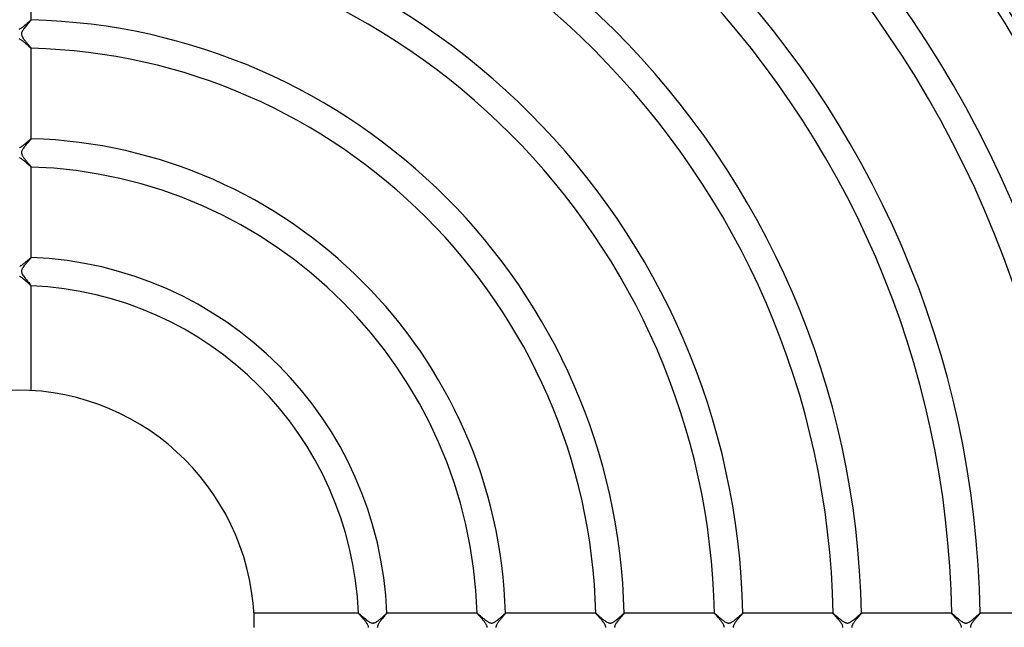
# Model space of a CAD drawing. Header units: millimetres. Extents: x -258 to 258, y -258 to 258.
# Tile 38 of 71: x 0 to 139, y 0 to 86. Entities that reach past the tile are written whole.
import ezdxf

# ---------------------------------------------------------------- set-up
doc = ezdxf.new("R2010")
doc.units = ezdxf.units.MM
doc.layers.add('HIDDEN', color=7, linetype='Continuous')
doc.layers.add('THICK', color=7, linetype='Continuous')

msp = doc.modelspace()

# ---------------------------------------------------------------- linework, layer by layer
at = {"layer": 'HIDDEN'}
for p, q in [((1.29, 84.9), (1.19, 84.78)), ((1.39, 85.01), (1.29, 84.9)), ((1.48, 85.12), (1.39, 85.01)), ((1.57, 85.22), (1.48, 85.12)), ((1.66, 85.32), (1.57, 85.22)), ((1.73, 85.4), (1.66, 85.32)), ((1.8, 85.48), (1.73, 85.4)), ((1.86, 85.55), (1.8, 85.48)), ((1.91, 85.6), (1.86, 85.55)), ((1.95, 85.65), (1.91, 85.6)), ((1.98, 85.69), (1.95, 85.65)), ((1.99, 85.71), (1.98, 85.69)), ((2, 85.72), (1.99, 85.71)), ((2, 85.73), (2, 85.73)), ((2, 85.73), (2, 85.73)), ((2, 85.73), (2, 85.73)), ((2, 85.73), (2, 85.73)), ((2, 85.73), (2, 85.72)), ((2, 85.72), (2, 85.73)), ((2, 85.72), (2, 85.72)), ((0.63, 83.83), (0.62, 83.76)), ((0.62, 83.76), (0.63, 83.69)), ((0.64, 83.9), (0.63, 83.83)), ((0.63, 83.69), (0.64, 83.62)), ((0.67, 83.98), (0.64, 83.9)), ((0.64, 83.62), (0.65, 83.55)), ((0.65, 83.55), (0.68, 83.48)), ((0.7, 84.08), (0.67, 83.98)), ((0.68, 83.48), (0.71, 83.41)), ((0.76, 84.19), (0.7, 84.08)), ((0.83, 84.3), (0.76, 84.19)), ((0.91, 84.42), (0.83, 84.3)), ((0.99, 84.54), (0.91, 84.42)), ((1.09, 84.66), (0.99, 84.54)), ((1.19, 84.78), (1.09, 84.66)), ((0.71, 83.41), (0.74, 83.33)), ((0.74, 83.33), (0.78, 83.26)), ((0.78, 83.26), (0.83, 83.19)), ((0.83, 83.19), (0.87, 83.12)), ((0.87, 83.12), (0.93, 83.04)), ((0.93, 83.04), (0.98, 82.97)), ((0.98, 82.97), (1.04, 82.89)), ((1.04, 82.89), (1.1, 82.81)), ((1.1, 82.81), (1.17, 82.73)), ((1.17, 82.73), (1.23, 82.65)), ((1.23, 82.65), (1.3, 82.57)), ((1.3, 82.57), (1.37, 82.49)), ((1.37, 82.49), (1.44, 82.41)), ((1.44, 82.41), (1.5, 82.33)), ((1.5, 82.33), (1.57, 82.25)), ((1.57, 82.25), (1.63, 82.18)), ((1.63, 82.18), (1.69, 82.11)), ((1.69, 82.11), (1.75, 82.04)), ((1.75, 82.04), (1.8, 81.98)), ((1.8, 81.98), (1.85, 81.92)), ((1.85, 81.92), (1.89, 81.87)), ((1.89, 81.87), (1.93, 81.83)), ((1.93, 81.83), (1.96, 81.79)), ((1.96, 81.79), (1.98, 81.76)), ((1.98, 81.76), (2, 81.74)), ((2, 81.74), (2, 81.73)), ((2, 81.73), (2, 81.73)), ((2, 81.73), (2, 81.73)), ((2, 81.73), (2, 81.73)), ((2, 81.73), (2, 81.73)), ((2, 81.73), (2, 81.73)), ((2, 81.73), (2, 81.73)), ((2, 81.73), (2, 81.73)), ((1.34, 68.2), (1.24, 68.09)), ((1.43, 68.31), (1.34, 68.2)), ((1.52, 68.41), (1.43, 68.31)), ((1.61, 68.51), (1.52, 68.41)), ((1.69, 68.6), (1.61, 68.51)), ((1.77, 68.69), (1.69, 68.6)), ((1.83, 68.76), (1.77, 68.69)), ((1.89, 68.83), (1.83, 68.76)), ((1.94, 68.88), (1.89, 68.83)), ((1.97, 68.92), (1.94, 68.88)), ((1.99, 68.95), (1.97, 68.92)), ((2, 68.97), (1.99, 68.95)), ((2, 68.97), (2, 68.97)), ((2, 68.97), (2, 68.97)), ((2, 68.97), (2, 68.97)), ((2, 68.97), (2, 68.97)), ((2, 68.97), (2, 68.97)), ((2, 68.97), (2, 68.97)), ((2, 68.97), (2, 68.97)), ((0.63, 67.07), (0.62, 67.01)), ((0.62, 67.01), (0.63, 66.95)), ((0.64, 67.13), (0.63, 67.07)), ((0.63, 66.95), (0.63, 66.89)), ((0.63, 66.89), (0.65, 66.83)), ((0.65, 67.19), (0.64, 67.13)), ((0.68, 67.27), (0.65, 67.19)), ((0.65, 66.83), (0.67, 66.76)), ((0.67, 66.76), (0.69, 66.69)), ((0.71, 67.35), (0.68, 67.27)), ((0.76, 67.45), (0.71, 67.35)), ((0.83, 67.55), (0.76, 67.45)), ((0.9, 67.65), (0.83, 67.55)), ((0.98, 67.76), (0.9, 67.65)), ((1.06, 67.87), (0.98, 67.76)), ((1.15, 67.98), (1.06, 67.87)), ((1.24, 68.09), (1.15, 67.98)), ((0.69, 66.69), (0.73, 66.62)), ((0.73, 66.62), (0.76, 66.54)), ((0.76, 66.54), (0.81, 66.47)), ((0.81, 66.47), (0.86, 66.39)), ((0.86, 66.39), (0.91, 66.32)), ((0.91, 66.32), (0.96, 66.24)), ((0.96, 66.24), (1.02, 66.16)), ((1.02, 66.16), (1.08, 66.08)), ((1.08, 66.08), (1.14, 66.01)), ((1.14, 66.01), (1.2, 65.93)), ((1.2, 65.93), (1.27, 65.85)), ((1.27, 65.85), (1.33, 65.78)), ((1.33, 65.78), (1.39, 65.71)), ((1.39, 65.71), (1.45, 65.63)), ((1.45, 65.63), (1.51, 65.56)), ((1.51, 65.56), (1.57, 65.5)), ((1.57, 65.5), (1.62, 65.43)), ((1.62, 65.43), (1.68, 65.37)), ((1.68, 65.37), (1.73, 65.31)), ((1.73, 65.31), (1.78, 65.25)), ((1.78, 65.25), (1.82, 65.2)), ((1.82, 65.2), (1.86, 65.16)), ((1.86, 65.16), (1.9, 65.11)), ((1.9, 65.11), (1.93, 65.08)), ((1.93, 65.08), (1.95, 65.04)), ((1.95, 65.04), (1.97, 65.02)), ((1.97, 65.02), (1.99, 65)), ((1.99, 65), (2, 64.98)), ((2, 64.98), (2, 64.97)), ((2, 64.97), (2, 64.97)), ((2, 64.97), (2, 64.97)), ((2, 64.97), (2, 64.97)), ((2, 64.97), (2, 64.97)), ((2, 64.97), (2, 64.97)), ((2, 64.97), (2, 64.97)), ((2, 64.97), (2, 64.97)), ((1.36, 51.48), (1.32, 51.43)), ((1.41, 51.53), (1.36, 51.48)), ((1.45, 51.58), (1.41, 51.53)), ((1.5, 51.63), (1.45, 51.58)), ((1.54, 51.68), (1.5, 51.63)), ((1.58, 51.72), (1.54, 51.68)), ((1.62, 51.77), (1.58, 51.72)), ((1.66, 51.81), (1.62, 51.77)), ((1.7, 51.85), (1.66, 51.81)), ((1.73, 51.89), (1.7, 51.85)), ((1.77, 51.93), (1.73, 51.89)), ((1.8, 51.97), (1.77, 51.93)), ((1.83, 52), (1.8, 51.97)), ((1.86, 52.03), (1.83, 52)), ((1.88, 52.06), (1.86, 52.03)), ((1.91, 52.09), (1.88, 52.06)), ((1.93, 52.11), (1.91, 52.09)), ((1.95, 52.13), (1.93, 52.11)), ((1.96, 52.15), (1.95, 52.13)), ((1.98, 52.17), (1.96, 52.15)), ((1.99, 52.18), (1.98, 52.17)), ((2, 52.2), (1.99, 52.2)), ((1.99, 52.2), (1.99, 52.18)), ((2, 52.21), (2, 52.21)), ((2, 52.21), (2, 52.21)), ((2, 52.21), (2, 52.21)), ((2, 52.21), (2, 52.21)), ((2, 52.21), (2, 52.21)), ((2, 52.21), (2, 52.21)), ((2, 52.21), (2, 52.21)), ((2, 52.21), (2, 52.2)), ((0.63, 50.36), (0.62, 50.27)), ((0.62, 50.27), (0.63, 50.17)), ((0.65, 50.45), (0.63, 50.36)), ((0.63, 50.17), (0.65, 50.08)), ((0.68, 50.53), (0.65, 50.45)), ((0.65, 50.08), (0.68, 49.97)), ((0.72, 50.61), (0.68, 50.53)), ((0.76, 50.69), (0.72, 50.61)), ((0.8, 50.75), (0.76, 50.69)), ((0.83, 50.81), (0.8, 50.75)), ((0.86, 50.86), (0.83, 50.81)), ((0.9, 50.91), (0.86, 50.86)), ((0.94, 50.96), (0.9, 50.91)), ((0.97, 51.01), (0.94, 50.96)), ((1.01, 51.06), (0.97, 51.01)), ((1.06, 51.11), (1.01, 51.06)), ((1.1, 51.17), (1.06, 51.11)), ((1.14, 51.22), (1.1, 51.17)), ((1.18, 51.27), (1.14, 51.22)), ((1.23, 51.32), (1.18, 51.27)), ((1.27, 51.38), (1.23, 51.32)), ((1.32, 51.43), (1.27, 51.38)), ((0.68, 49.97), (0.73, 49.85)), ((0.73, 49.85), (0.8, 49.73)), ((0.8, 49.73), (0.89, 49.6)), ((0.89, 49.6), (0.98, 49.47)), ((0.98, 49.47), (1.08, 49.33)), ((1.08, 49.33), (1.19, 49.19)), ((1.19, 49.19), (1.31, 49.05)), ((1.31, 49.05), (1.42, 48.92)), ((1.42, 48.92), (1.53, 48.78)), ((1.53, 48.78), (1.64, 48.66)), ((1.64, 48.66), (1.74, 48.54)), ((1.74, 48.54), (1.83, 48.44)), ((1.83, 48.44), (1.9, 48.35)), ((1.9, 48.35), (1.95, 48.28)), ((1.95, 48.28), (1.99, 48.23)), ((1.99, 48.23), (2, 48.21)), ((2, 48.21), (2, 48.21)), ((2, 48.21), (2, 48.21)), ((2, 48.21), (2, 48.21)), ((2, 48.21), (2, 48.21)), ((2, 48.21), (2, 48.21)), ((2, 48.21), (2, 48.21)), ((2, 48.21), (2, 48.21)), ((48.21, 2), (48.21, 2)), ((48.21, 2), (48.21, 2)), ((48.21, 2), (48.21, 2)), ((48.21, 2), (48.21, 2)), ((48.21, 2), (48.21, 2)), ((48.21, 2), (48.21, 2)), ((48.21, 2), (48.21, 2)), ((48.21, 2), (48.23, 1.99)), ((48.23, 1.99), (48.26, 1.97)), ((48.26, 1.97), (48.31, 1.93)), ((48.31, 1.93), (48.38, 1.87)), ((48.38, 1.87), (48.46, 1.81)), ((48.46, 1.81), (48.55, 1.73)), ((48.55, 1.73), (48.65, 1.65)), ((48.65, 1.65), (48.76, 1.56)), ((48.76, 1.56), (48.87, 1.46)), ((48.87, 1.46), (49, 1.35)), ((51.49, 1.37), (51.54, 1.42)), ((51.54, 1.42), (51.6, 1.47)), ((51.6, 1.47), (51.65, 1.51)), ((51.65, 1.51), (51.7, 1.56)), ((51.7, 1.56), (51.75, 1.6)), ((51.75, 1.6), (51.79, 1.64)), ((51.79, 1.64), (51.84, 1.68)), ((51.84, 1.68), (51.88, 1.72)), ((51.88, 1.72), (51.92, 1.76)), ((51.92, 1.76), (51.96, 1.8)), ((51.96, 1.8), (52, 1.83)), ((52, 1.83), (52.03, 1.86)), ((52.03, 1.86), (52.06, 1.89)), ((52.06, 1.89), (52.09, 1.91)), ((52.09, 1.91), (52.12, 1.93)), ((52.12, 1.93), (52.14, 1.95)), ((52.14, 1.95), (52.16, 1.97)), ((52.16, 1.97), (52.18, 1.98)), ((52.18, 1.98), (52.19, 1.99)), ((52.19, 1.99), (52.2, 2)), ((52.2, 2), (52.21, 2)), ((52.21, 2), (52.21, 2)), ((52.21, 2), (52.21, 2)), ((52.21, 2), (52.21, 2)), ((52.21, 2), (52.21, 2)), ((52.21, 2), (52.21, 2)), ((52.21, 2), (52.21, 2)), ((52.21, 2), (52.21, 2)), ((64.97, 2), (64.97, 2)), ((64.97, 2), (64.97, 2)), ((64.97, 2), (64.97, 2)), ((64.97, 2), (64.97, 2)), ((64.97, 2), (64.97, 2)), ((64.97, 2), (64.97, 2)), ((64.97, 2), (64.97, 2)), ((64.97, 2), (64.98, 2)), ((64.98, 2), (65, 1.99)), ((65, 1.99), (65.02, 1.97)), ((65.02, 1.97), (65.05, 1.95)), ((65.05, 1.95), (65.08, 1.92)), ((65.08, 1.92), (65.12, 1.89)), ((65.12, 1.89), (65.16, 1.85)), ((65.16, 1.85), (65.21, 1.81)), ((65.21, 1.81), (65.26, 1.77)), ((65.26, 1.77), (65.32, 1.72)), ((65.32, 1.72), (65.38, 1.67)), ((65.38, 1.67), (65.44, 1.61)), ((65.44, 1.61), (65.51, 1.56)), ((65.51, 1.56), (65.58, 1.5)), ((65.58, 1.5), (65.65, 1.44)), ((65.65, 1.44), (65.72, 1.38)), ((68.26, 1.39), (68.34, 1.46)), ((68.34, 1.46), (68.42, 1.53)), ((68.42, 1.53), (68.49, 1.59)), ((68.49, 1.59), (68.56, 1.66)), ((68.56, 1.66), (68.63, 1.72)), ((68.63, 1.72), (68.69, 1.77)), ((68.69, 1.77), (68.75, 1.82)), ((68.75, 1.82), (68.8, 1.87)), ((68.8, 1.87), (68.84, 1.91)), ((68.84, 1.91), (68.88, 1.94)), ((68.88, 1.94), (68.92, 1.97)), ((68.92, 1.97), (68.94, 1.98)), ((68.94, 1.98), (68.96, 2)), ((68.96, 2), (68.97, 2)), ((68.97, 2), (68.97, 2)), ((68.97, 2), (68.97, 2)), ((68.97, 2), (68.97, 2)), ((68.97, 2), (68.97, 2)), ((68.97, 2), (68.97, 2)), ((68.97, 2), (68.97, 2)), ((68.97, 2), (68.97, 2)), ((81.73, 2), (81.73, 2)), ((81.73, 2), (81.73, 2)), ((81.73, 2), (81.73, 2)), ((81.73, 2), (81.73, 2)), ((81.73, 2), (81.73, 2)), ((81.73, 2), (81.73, 2)), ((81.73, 2), (81.73, 2)), ((81.73, 2), (81.74, 1.99)), ((81.74, 1.99), (81.76, 1.98)), ((81.76, 1.98), (81.8, 1.95)), ((81.8, 1.95), (81.84, 1.92)), ((81.84, 1.92), (81.9, 1.87)), ((81.9, 1.87), (81.97, 1.81)), ((81.97, 1.81), (82.04, 1.75)), ((82.04, 1.75), (82.12, 1.68)), ((82.12, 1.68), (82.22, 1.6)), ((82.22, 1.6), (82.31, 1.52)), ((82.31, 1.52), (82.42, 1.43)), ((82.42, 1.43), (82.53, 1.33)), ((85.02, 1.39), (85.08, 1.44)), ((85.08, 1.44), (85.13, 1.49)), ((85.13, 1.49), (85.19, 1.54)), ((85.19, 1.54), (85.25, 1.59)), ((85.25, 1.59), (85.3, 1.64)), ((85.3, 1.64), (85.35, 1.68)), ((85.35, 1.68), (85.4, 1.73)), ((85.4, 1.73), (85.45, 1.77)), ((85.45, 1.77), (85.49, 1.81)), ((85.49, 1.81), (85.53, 1.85)), ((85.53, 1.85), (85.57, 1.88)), ((85.57, 1.88), (85.6, 1.91)), ((85.6, 1.91), (85.64, 1.94)), ((85.64, 1.94), (85.66, 1.96)), ((85.66, 1.96), (85.69, 1.98)), ((85.69, 1.98), (85.7, 1.99)), ((85.7, 1.99), (85.72, 2)), ((85.73, 2), (85.72, 2)), ((85.72, 2), (85.72, 2)), ((85.72, 2), (85.73, 2)), ((85.72, 2), (85.72, 2)), ((85.73, 2), (85.73, 2)), ((85.73, 2), (85.73, 2)), ((85.73, 2), (85.73, 2)), ((85.73, 2), (85.73, 2)), ((98.48, 2), (98.48, 2)), ((98.48, 2), (98.48, 2)), ((98.48, 2), (98.48, 2)), ((98.48, 2), (98.48, 2)), ((98.48, 2), (98.48, 2)), ((98.48, 2), (98.48, 2)), ((98.48, 2), (98.48, 2)), ((98.48, 2), (98.49, 2)), ((98.49, 2), (98.5, 1.99)), ((98.5, 1.99), (98.52, 1.98)), ((98.52, 1.98), (98.54, 1.96)), ((98.54, 1.96), (98.57, 1.94)), ((98.57, 1.94), (98.6, 1.91)), ((98.6, 1.91), (98.64, 1.88)), ((98.64, 1.88), (98.68, 1.85)), ((98.68, 1.85), (98.72, 1.81)), ((98.72, 1.81), (98.77, 1.77)), ((98.77, 1.77), (98.82, 1.73)), ((98.82, 1.73), (98.87, 1.68)), ((98.87, 1.68), (98.93, 1.63)), ((98.93, 1.63), (98.99, 1.58)), ((98.99, 1.58), (99.06, 1.52)), ((99.06, 1.52), (99.12, 1.47)), ((99.12, 1.47), (99.19, 1.41)), ((99.19, 1.41), (99.26, 1.35)), ((101.71, 1.34), (101.79, 1.41)), ((101.79, 1.41), (101.87, 1.48)), ((101.87, 1.48), (101.95, 1.55)), ((101.95, 1.55), (102.02, 1.61)), ((102.02, 1.61), (102.09, 1.68)), ((102.09, 1.68), (102.16, 1.74)), ((102.16, 1.74), (102.22, 1.79)), ((102.22, 1.79), (102.28, 1.84)), ((102.28, 1.84), (102.33, 1.89)), ((102.33, 1.89), (102.38, 1.93)), ((102.38, 1.93), (102.41, 1.96)), ((102.41, 1.96), (102.44, 1.98)), ((102.44, 1.98), (102.47, 2)), ((102.47, 2), (102.48, 2)), ((102.48, 2), (102.48, 2)), ((102.48, 2), (102.48, 2)), ((102.48, 2), (102.48, 2)), ((102.48, 2), (102.48, 2)), ((102.48, 2), (102.48, 2)), ((102.48, 2), (102.48, 2)), ((102.48, 2), (102.48, 2)), ((115.23, 2), (115.23, 2)), ((115.23, 2), (115.23, 2)), ((115.23, 2), (115.23, 2)), ((115.23, 2), (115.23, 2)), ((115.23, 2), (115.23, 2)), ((115.23, 2), (115.24, 2)), ((115.24, 2), (115.23, 2)), ((115.24, 2), (115.25, 2)), ((115.25, 2), (115.27, 1.98)), ((115.27, 1.98), (115.29, 1.96)), ((115.29, 1.96), (115.33, 1.93)), ((115.33, 1.93), (115.38, 1.9)), ((115.38, 1.9), (115.43, 1.85)), ((115.43, 1.85), (115.48, 1.8)), ((115.48, 1.8), (115.55, 1.75)), ((115.55, 1.75), (115.62, 1.69)), ((115.62, 1.69), (115.69, 1.63)), ((115.69, 1.63), (115.77, 1.56)), ((115.77, 1.56), (115.85, 1.49)), ((115.85, 1.49), (115.93, 1.42)), ((115.93, 1.42), (116.01, 1.35)), ((118.45, 1.33), (118.53, 1.39)), ((118.53, 1.39), (118.6, 1.46)), ((118.6, 1.46), (118.66, 1.52)), ((118.66, 1.52), (118.73, 1.57)), ((118.73, 1.57), (118.79, 1.63)), ((118.79, 1.63), (118.85, 1.68)), ((118.85, 1.68), (118.91, 1.73)), ((118.91, 1.73), (118.96, 1.78)), ((118.96, 1.78), (119.01, 1.82)), ((119.01, 1.82), (119.05, 1.86)), ((119.05, 1.86), (119.09, 1.9)), ((119.09, 1.9), (119.13, 1.93)), ((119.13, 1.93), (119.16, 1.95)), ((119.16, 1.95), (119.19, 1.97)), ((119.19, 1.97), (119.21, 1.99)), ((119.21, 1.99), (119.22, 2)), ((119.22, 2), (119.23, 2)), ((119.23, 2), (119.23, 2)), ((119.23, 2), (119.23, 2)), ((119.23, 2), (119.23, 2)), ((119.23, 2), (119.23, 2)), ((119.23, 2), (119.23, 2)), ((119.23, 2), (119.23, 2)), ((119.23, 2), (119.23, 2)), ((131.98, 2), (131.98, 2)), ((131.98, 2), (131.99, 2)), ((131.99, 2), (131.98, 2)), ((131.99, 2), (131.99, 2)), ((131.99, 2), (131.99, 2)), ((131.99, 2), (131.99, 2)), ((131.99, 2), (131.99, 2)), ((131.99, 2), (131.99, 2)), ((131.99, 2), (132, 1.99)), ((132, 1.99), (132.02, 1.98)), ((132.02, 1.98), (132.04, 1.97)), ((132.04, 1.97), (132.06, 1.95)), ((132.06, 1.95), (132.09, 1.93)), ((132.09, 1.93), (132.12, 1.9)), ((132.12, 1.9), (132.15, 1.87)), ((132.15, 1.87), (132.19, 1.84)), ((132.19, 1.84), (132.23, 1.81)), ((132.23, 1.81), (132.27, 1.77)), ((132.27, 1.77), (132.32, 1.73)), ((132.32, 1.73), (132.36, 1.69)), ((132.36, 1.69), (132.41, 1.65)), ((132.41, 1.65), (132.46, 1.61)), ((132.46, 1.61), (132.52, 1.56)), ((132.52, 1.56), (132.57, 1.51)), ((132.57, 1.51), (132.63, 1.46)), ((132.63, 1.46), (132.69, 1.41)), ((132.69, 1.41), (132.75, 1.36)), ((135.17, 1.31), (135.28, 1.4)), ((135.28, 1.4), (135.39, 1.49)), ((135.39, 1.49), (135.49, 1.59)), ((135.49, 1.59), (135.59, 1.67)), ((135.59, 1.67), (135.68, 1.75)), ((135.68, 1.75), (135.76, 1.82)), ((135.76, 1.82), (135.83, 1.88)), ((135.83, 1.88), (135.89, 1.93)), ((135.89, 1.93), (135.93, 1.97)), ((135.93, 1.97), (135.97, 1.99)), ((135.97, 1.99), (135.98, 2)), ((135.99, 2), (135.98, 2)), ((135.98, 2), (135.98, 2)), ((135.98, 2), (135.98, 2)), ((135.98, 2), (135.98, 2)), ((135.98, 2), (135.99, 2)), ((135.99, 2), (135.99, 2)), ((135.99, 2), (135.99, 2)), ((49, 1.35), (49.13, 1.25)), ((49.13, 1.25), (49.26, 1.14)), ((49.26, 1.14), (49.39, 1.03)), ((49.39, 1.03), (49.52, 0.94)), ((49.52, 0.94), (49.65, 0.85)), ((49.65, 0.85), (49.78, 0.77)), ((49.78, 0.77), (49.9, 0.71)), ((49.9, 0.71), (50, 0.67)), ((50, 0.67), (50.09, 0.64)), ((50.09, 0.64), (50.17, 0.63)), ((50.17, 0.63), (50.24, 0.62)), ((50.24, 0.62), (50.32, 0.63)), ((50.32, 0.63), (50.4, 0.64)), ((50.4, 0.64), (50.48, 0.66)), ((50.48, 0.66), (50.55, 0.69)), ((50.55, 0.69), (50.62, 0.72)), ((50.62, 0.72), (50.69, 0.76)), ((50.69, 0.76), (50.74, 0.79)), ((50.74, 0.79), (50.8, 0.83)), ((50.8, 0.83), (50.85, 0.86)), ((50.85, 0.86), (50.91, 0.9)), ((50.91, 0.9), (50.97, 0.94)), ((50.97, 0.94), (51.03, 0.99)), ((51.03, 0.99), (51.08, 1.03)), ((51.08, 1.03), (51.14, 1.08)), ((51.14, 1.08), (51.2, 1.13)), ((51.2, 1.13), (51.26, 1.18)), ((51.26, 1.18), (51.32, 1.22)), ((51.32, 1.22), (51.38, 1.27)), ((51.38, 1.27), (51.43, 1.32)), ((51.43, 1.32), (51.49, 1.37)), ((65.72, 1.38), (65.79, 1.32)), ((65.79, 1.32), (65.86, 1.26)), ((65.86, 1.26), (65.94, 1.2)), ((65.94, 1.2), (66.01, 1.14)), ((66.01, 1.14), (66.08, 1.08)), ((66.08, 1.08), (66.15, 1.03)), ((66.15, 1.03), (66.22, 0.97)), ((66.22, 0.97), (66.29, 0.92)), ((66.29, 0.92), (66.36, 0.88)), ((66.36, 0.88), (66.43, 0.83)), ((66.43, 0.83), (66.51, 0.78)), ((66.51, 0.78), (66.59, 0.74)), ((66.59, 0.74), (66.67, 0.7)), ((66.67, 0.7), (66.75, 0.67)), ((66.75, 0.67), (66.84, 0.64)), ((66.84, 0.64), (66.93, 0.63)), ((66.93, 0.63), (67.02, 0.62)), ((67.02, 0.62), (67.11, 0.63)), ((67.11, 0.63), (67.19, 0.65)), ((67.19, 0.65), (67.28, 0.68)), ((67.28, 0.68), (67.36, 0.72)), ((67.36, 0.72), (67.44, 0.76)), ((67.44, 0.76), (67.53, 0.81)), ((67.53, 0.81), (67.61, 0.87)), ((67.61, 0.87), (67.69, 0.92)), ((67.69, 0.92), (67.77, 0.98)), ((67.77, 0.98), (67.86, 1.05)), ((67.86, 1.05), (67.94, 1.11)), ((67.94, 1.11), (68.02, 1.18)), ((68.02, 1.18), (68.1, 1.25)), ((68.1, 1.25), (68.18, 1.32)), ((68.18, 1.32), (68.26, 1.39)), ((82.53, 1.33), (82.64, 1.24)), ((82.64, 1.24), (82.76, 1.14)), ((82.76, 1.14), (82.87, 1.05)), ((82.87, 1.05), (82.99, 0.96)), ((82.99, 0.96), (83.11, 0.88)), ((83.11, 0.88), (83.22, 0.81)), ((83.22, 0.81), (83.33, 0.75)), ((83.33, 0.75), (83.43, 0.7)), ((83.43, 0.7), (83.52, 0.66)), ((83.52, 0.66), (83.6, 0.64)), ((83.6, 0.64), (83.68, 0.63)), ((83.68, 0.63), (83.75, 0.62)), ((83.75, 0.62), (83.83, 0.63)), ((83.83, 0.63), (83.9, 0.64)), ((83.9, 0.64), (83.97, 0.66)), ((83.97, 0.66), (84.05, 0.69)), ((84.05, 0.69), (84.12, 0.72)), ((84.12, 0.72), (84.18, 0.76)), ((84.18, 0.76), (84.25, 0.79)), ((84.25, 0.79), (84.31, 0.83)), ((84.31, 0.83), (84.37, 0.87)), ((84.37, 0.87), (84.42, 0.91)), ((84.42, 0.91), (84.48, 0.95)), ((84.48, 0.95), (84.54, 0.99)), ((84.54, 0.99), (84.59, 1.04)), ((84.59, 1.04), (84.65, 1.08)), ((84.65, 1.08), (84.71, 1.13)), ((84.71, 1.13), (84.77, 1.18)), ((84.77, 1.18), (84.83, 1.23)), ((84.83, 1.23), (84.89, 1.28)), ((84.89, 1.28), (84.96, 1.34)), ((84.96, 1.34), (85.02, 1.39)), ((99.26, 1.35), (99.34, 1.28)), ((99.34, 1.28), (99.41, 1.22)), ((99.41, 1.22), (99.49, 1.16)), ((99.49, 1.16), (99.57, 1.1)), ((99.57, 1.1), (99.65, 1.03)), ((99.65, 1.03), (99.73, 0.97)), ((99.73, 0.97), (99.81, 0.92)), ((99.81, 0.92), (99.88, 0.86)), ((99.88, 0.86), (99.96, 0.81)), ((99.96, 0.81), (100.04, 0.77)), ((100.04, 0.77), (100.11, 0.73)), ((100.11, 0.73), (100.19, 0.69)), ((100.19, 0.69), (100.25, 0.67)), ((100.25, 0.67), (100.32, 0.65)), ((100.32, 0.65), (100.37, 0.64)), ((100.37, 0.64), (100.43, 0.63)), ((100.43, 0.63), (100.48, 0.62)), ((100.48, 0.62), (100.54, 0.63)), ((100.54, 0.63), (100.59, 0.63)), ((100.59, 0.63), (100.65, 0.64)), ((100.65, 0.64), (100.7, 0.66)), ((100.7, 0.66), (100.76, 0.67)), ((100.76, 0.67), (100.82, 0.7)), ((100.82, 0.7), (100.89, 0.73)), ((100.89, 0.73), (100.96, 0.77)), ((100.96, 0.77), (101.04, 0.82)), ((101.04, 0.82), (101.12, 0.87)), ((101.12, 0.87), (101.2, 0.93)), ((101.2, 0.93), (101.29, 0.99)), ((101.29, 0.99), (101.37, 1.06)), ((101.37, 1.06), (101.46, 1.13)), ((101.46, 1.13), (101.54, 1.2)), ((101.54, 1.2), (101.63, 1.27)), ((101.63, 1.27), (101.71, 1.34)), ((116.01, 1.35), (116.1, 1.27)), ((116.1, 1.27), (116.19, 1.2)), ((116.19, 1.2), (116.27, 1.13)), ((116.27, 1.13), (116.36, 1.06)), ((116.36, 1.06), (116.44, 1)), ((116.44, 1), (116.53, 0.94)), ((116.53, 0.94), (116.61, 0.88)), ((116.61, 0.88), (116.7, 0.82)), ((116.7, 0.82), (116.78, 0.77)), ((116.78, 0.77), (116.86, 0.73)), ((116.86, 0.73), (116.95, 0.69)), ((116.95, 0.69), (117.03, 0.66)), ((117.03, 0.66), (117.11, 0.64)), ((117.11, 0.64), (117.19, 0.63)), ((117.19, 0.63), (117.26, 0.62)), ((117.26, 0.62), (117.34, 0.63)), ((117.34, 0.63), (117.41, 0.64)), ((117.41, 0.64), (117.49, 0.67)), ((117.49, 0.67), (117.57, 0.7)), ((117.57, 0.7), (117.65, 0.73)), ((117.65, 0.73), (117.72, 0.78)), ((117.72, 0.78), (117.79, 0.82)), ((117.79, 0.82), (117.86, 0.87)), ((117.86, 0.87), (117.93, 0.92)), ((117.93, 0.92), (118.01, 0.97)), ((118.01, 0.97), (118.08, 1.02)), ((118.08, 1.02), (118.15, 1.08)), ((118.15, 1.08), (118.23, 1.14)), ((118.23, 1.14), (118.3, 1.21)), ((118.3, 1.21), (118.38, 1.27)), ((118.38, 1.27), (118.45, 1.33)), ((132.75, 1.36), (132.81, 1.31)), ((132.81, 1.31), (132.88, 1.25)), ((132.88, 1.25), (132.94, 1.2)), ((132.94, 1.2), (133.01, 1.15)), ((133.01, 1.15), (133.07, 1.1)), ((133.07, 1.1), (133.14, 1.04)), ((133.14, 1.04), (133.2, 0.99)), ((133.2, 0.99), (133.27, 0.95)), ((133.27, 0.95), (133.33, 0.9)), ((133.33, 0.9), (133.39, 0.86)), ((133.39, 0.86), (133.45, 0.82)), ((133.45, 0.82), (133.51, 0.78)), ((133.51, 0.78), (133.58, 0.75)), ((133.58, 0.75), (133.64, 0.72)), ((133.64, 0.72), (133.7, 0.69)), ((133.7, 0.69), (133.77, 0.66)), ((133.77, 0.66), (133.84, 0.64)), ((133.84, 0.64), (133.91, 0.63)), ((133.91, 0.63), (133.99, 0.62)), ((133.99, 0.62), (134.06, 0.63)), ((134.06, 0.63), (134.13, 0.64)), ((134.13, 0.64), (134.21, 0.66)), ((134.21, 0.66), (134.3, 0.69)), ((134.3, 0.69), (134.4, 0.74)), ((134.4, 0.74), (134.51, 0.8)), ((134.51, 0.8), (134.62, 0.87)), ((134.62, 0.87), (134.73, 0.95)), ((134.73, 0.95), (134.84, 1.03)), ((134.84, 1.03), (134.95, 1.12)), ((134.95, 1.12), (135.06, 1.21)), ((135.06, 1.21), (135.17, 1.31))]:
    msp.add_line(p, q, dxfattribs=at)
for radius, start, end in [(211, 0.3748, 89.6252), (188.62, 0.1102, 89.8897), (186.25, 0.1746, 89.8255), (183.88, 0.222, 89.778), (181.5, 0.2619, 89.7381), (179.12, 0.2974, 89.7027), (176.75, 0.3298, 89.6702), (174.38, 0.3602, 89.6398), (172, 0.3889, 89.6111), (169.62, 0.4164, 89.5836), (167.25, 0.4429, 89.5571), (164.88, 0.4687, 89.5314)]:
    msp.add_arc((0, 0), radius, start, end, dxfattribs=at)
at = {"layer": 'THICK'}
for p, q in [((2, 85.73), (2, 98.48)), ((0.85, 84.78), (0.93, 84.84)), ((0.93, 84.84), (1, 84.9)), ((1, 84.9), (1.07, 84.96)), ((1.07, 84.96), (1.14, 85.02)), ((1.14, 85.02), (1.21, 85.07)), ((1.21, 85.07), (1.28, 85.13)), ((1.28, 85.13), (1.35, 85.19)), ((1.35, 85.19), (1.42, 85.25)), ((1.42, 85.25), (1.48, 85.3)), ((1.48, 85.3), (1.54, 85.35)), ((1.54, 85.35), (1.6, 85.4)), ((1.6, 85.4), (1.66, 85.45)), ((1.66, 85.45), (1.71, 85.5)), ((1.71, 85.5), (1.76, 85.54)), ((1.76, 85.54), (1.81, 85.58)), ((1.81, 85.58), (1.85, 85.62)), ((1.85, 85.62), (1.89, 85.65)), ((1.89, 85.65), (1.92, 85.68)), ((1.92, 85.68), (1.95, 85.7)), ((1.95, 85.7), (1.97, 85.71)), ((1.97, 85.71), (1.99, 85.72)), ((1.99, 85.72), (2, 85.73)), ((0.3, 84.44), (0.38, 84.47)), ((0.38, 84.47), (0.45, 84.51)), ((0.45, 84.51), (0.51, 84.55)), ((0.51, 84.55), (0.58, 84.59)), ((0.58, 84.59), (0.64, 84.63)), ((0.64, 84.63), (0.71, 84.68)), ((0.71, 84.68), (0.78, 84.73)), ((0.78, 84.73), (0.85, 84.78)), ((0.36, 83.03), (0.29, 83.06)), ((0.44, 82.99), (0.36, 83.03)), ((0.52, 82.94), (0.44, 82.99)), ((0.6, 82.89), (0.52, 82.94)), ((0.68, 82.84), (0.6, 82.89)), ((0.76, 82.78), (0.68, 82.84)), ((0.84, 82.72), (0.76, 82.78)), ((0.92, 82.65), (0.84, 82.72)), ((1, 82.59), (0.92, 82.65)), ((1.08, 82.52), (1, 82.59)), ((1.16, 82.46), (1.08, 82.52)), ((1.23, 82.39), (1.16, 82.46)), ((1.3, 82.33), (1.23, 82.39)), ((1.37, 82.27), (1.3, 82.33)), ((1.44, 82.21), (1.37, 82.27)), ((1.5, 82.15), (1.44, 82.21)), ((1.56, 82.1), (1.5, 82.15)), ((1.62, 82.05), (1.56, 82.1)), ((1.67, 82), (1.62, 82.05)), ((1.72, 81.95), (1.67, 82)), ((1.77, 81.91), (1.72, 81.95)), ((1.81, 81.87), (1.77, 81.91)), ((1.85, 81.84), (1.81, 81.87)), ((1.89, 81.81), (1.85, 81.84)), ((1.92, 81.78), (1.89, 81.81)), ((1.94, 81.76), (1.92, 81.78)), ((1.96, 81.75), (1.94, 81.76)), ((1.98, 81.74), (1.96, 81.75)), ((1.99, 81.73), (1.98, 81.74)), ((2, 81.73), (1.99, 81.73)), ((2, 68.97), (2, 81.73)), ((0.94, 68.1), (1.03, 68.18)), ((1.03, 68.18), (1.13, 68.25)), ((1.13, 68.25), (1.22, 68.32)), ((1.22, 68.32), (1.3, 68.4)), ((1.3, 68.4), (1.39, 68.47)), ((1.39, 68.47), (1.47, 68.54)), ((1.47, 68.54), (1.55, 68.61)), ((1.55, 68.61), (1.62, 68.67)), ((1.62, 68.67), (1.69, 68.73)), ((1.69, 68.73), (1.75, 68.78)), ((1.75, 68.78), (1.81, 68.83)), ((1.81, 68.83), (1.86, 68.87)), ((1.86, 68.87), (1.9, 68.91)), ((1.9, 68.91), (1.94, 68.93)), ((1.94, 68.93), (1.97, 68.95)), ((1.97, 68.95), (1.99, 68.97)), ((1.99, 68.97), (2, 68.97)), ((0.33, 67.7), (0.4, 67.74)), ((0.4, 67.74), (0.49, 67.78)), ((0.49, 67.78), (0.58, 67.84)), ((0.58, 67.84), (0.67, 67.9)), ((0.67, 67.9), (0.76, 67.96)), ((0.76, 67.96), (0.85, 68.03)), ((0.85, 68.03), (0.94, 68.1)), ((0.39, 66.27), (0.33, 66.3)), ((0.45, 66.24), (0.39, 66.27)), ((0.5, 66.2), (0.45, 66.24)), ((0.56, 66.17), (0.5, 66.2)), ((0.62, 66.13), (0.56, 66.17)), ((0.68, 66.09), (0.62, 66.13)), ((0.73, 66.05), (0.68, 66.09)), ((0.79, 66), (0.73, 66.05)), ((0.86, 65.95), (0.79, 66)), ((0.92, 65.91), (0.86, 65.95)), ((0.98, 65.86), (0.92, 65.91)), ((1.04, 65.8), (0.98, 65.86)), ((1.1, 65.75), (1.04, 65.8)), ((1.16, 65.7), (1.1, 65.75)), ((1.22, 65.65), (1.16, 65.7)), ((1.28, 65.6), (1.22, 65.65)), ((1.34, 65.54), (1.28, 65.6)), ((1.4, 65.49), (1.34, 65.54)), ((1.45, 65.44), (1.4, 65.49)), ((1.51, 65.39), (1.45, 65.44)), ((1.56, 65.35), (1.51, 65.39)), ((1.61, 65.3), (1.56, 65.35)), ((1.66, 65.26), (1.61, 65.3)), ((1.7, 65.22), (1.66, 65.26)), ((1.75, 65.18), (1.7, 65.22)), ((1.79, 65.14), (1.75, 65.18)), ((1.83, 65.11), (1.79, 65.14)), ((1.86, 65.08), (1.83, 65.11)), ((1.89, 65.05), (1.86, 65.08)), ((1.92, 65.03), (1.89, 65.05)), ((1.94, 65.01), (1.92, 65.03)), ((1.96, 64.99), (1.94, 65.01)), ((1.98, 64.98), (1.96, 64.99)), ((1.99, 64.97), (1.98, 64.98)), ((2, 64.97), (1.99, 64.97)), ((2, 52.21), (2, 64.97)), ((1.07, 51.45), (1.13, 51.5)), ((1.13, 51.5), (1.19, 51.55)), ((1.19, 51.55), (1.24, 51.59)), ((1.24, 51.59), (1.3, 51.64)), ((1.3, 51.64), (1.36, 51.69)), ((1.36, 51.69), (1.41, 51.73)), ((1.41, 51.73), (1.46, 51.78)), ((1.46, 51.78), (1.51, 51.82)), ((1.51, 51.82), (1.56, 51.86)), ((1.56, 51.86), (1.61, 51.9)), ((1.61, 51.9), (1.65, 51.94)), ((1.65, 51.94), (1.7, 51.98)), ((1.7, 51.98), (1.74, 52.01)), ((1.74, 52.01), (1.78, 52.04)), ((1.78, 52.04), (1.81, 52.07)), ((1.81, 52.07), (1.85, 52.1)), ((1.85, 52.1), (1.88, 52.13)), ((1.88, 52.13), (1.9, 52.15)), ((1.9, 52.15), (1.93, 52.17)), ((1.93, 52.17), (1.95, 52.18)), ((1.95, 52.18), (1.97, 52.2)), ((1.97, 52.2), (1.98, 52.2)), ((1.98, 52.2), (1.99, 52.21)), ((1.99, 52.21), (2, 52.21)), ((0.36, 50.96), (0.42, 50.99)), ((0.42, 50.99), (0.47, 51.02)), ((0.47, 51.02), (0.53, 51.06)), ((0.53, 51.06), (0.59, 51.09)), ((0.59, 51.09), (0.65, 51.13)), ((0.65, 51.13), (0.7, 51.17)), ((0.7, 51.17), (0.76, 51.22)), ((0.76, 51.22), (0.82, 51.26)), ((0.82, 51.26), (0.88, 51.31)), ((0.88, 51.31), (0.95, 51.35)), ((0.95, 51.35), (1.01, 51.4)), ((1.01, 51.4), (1.07, 51.45)), ((0.39, 49.52), (0.32, 49.55)), ((0.46, 49.48), (0.39, 49.52)), ((0.54, 49.43), (0.46, 49.48)), ((0.62, 49.38), (0.54, 49.43)), ((0.7, 49.32), (0.62, 49.38)), ((0.79, 49.26), (0.7, 49.32)), ((0.87, 49.19), (0.79, 49.26)), ((0.95, 49.12), (0.87, 49.19)), ((1.04, 49.05), (0.95, 49.12)), ((1.12, 48.98), (1.04, 49.05)), ((1.2, 48.91), (1.12, 48.98)), ((1.28, 48.84), (1.2, 48.91)), ((1.36, 48.77), (1.28, 48.84)), ((1.43, 48.71), (1.36, 48.77)), ((1.5, 48.64), (1.43, 48.71)), ((1.57, 48.58), (1.5, 48.64)), ((1.63, 48.52), (1.57, 48.58)), ((1.69, 48.47), (1.63, 48.52)), ((1.75, 48.42), (1.69, 48.47)), ((1.8, 48.37), (1.75, 48.42)), ((1.84, 48.33), (1.8, 48.37)), ((1.89, 48.3), (1.84, 48.33)), ((1.92, 48.27), (1.89, 48.3)), ((1.95, 48.24), (1.92, 48.27)), ((1.97, 48.22), (1.95, 48.24)), ((1.99, 48.21), (1.97, 48.22)), ((2, 48.21), (1.99, 48.21)), ((2, 33.44), (2, 48.21)), ((48.21, 2), (33.44, 2)), ((48.21, 1.99), (48.21, 2)), ((48.23, 1.96), (48.21, 1.99)), ((48.25, 1.93), (48.23, 1.96)), ((48.29, 1.89), (48.25, 1.93)), ((48.33, 1.85), (48.29, 1.89)), ((48.38, 1.79), (48.33, 1.85)), ((48.43, 1.73), (48.38, 1.79)), ((48.49, 1.67), (48.43, 1.73)), ((48.56, 1.6), (48.49, 1.67)), ((48.62, 1.52), (48.56, 1.6)), ((48.7, 1.44), (48.62, 1.52)), ((48.77, 1.36), (48.7, 1.44)), ((51.76, 1.44), (51.7, 1.36)), ((51.83, 1.52), (51.76, 1.44)), ((51.89, 1.59), (51.83, 1.52)), ((51.94, 1.66), (51.89, 1.59)), ((52, 1.72), (51.94, 1.66)), ((52.04, 1.78), (52, 1.72)), ((52.09, 1.83), (52.04, 1.78)), ((52.12, 1.87), (52.09, 1.83)), ((52.15, 1.91), (52.12, 1.87)), ((52.18, 1.94), (52.15, 1.91)), ((52.2, 1.97), (52.18, 1.94)), ((52.21, 1.99), (52.2, 1.97)), ((64.97, 2), (52.21, 2)), ((52.21, 2), (52.21, 1.99)), ((64.97, 1.99), (64.97, 2)), ((64.99, 1.97), (64.97, 1.99)), ((65.01, 1.94), (64.99, 1.97)), ((65.04, 1.91), (65.01, 1.94)), ((65.07, 1.87), (65.04, 1.91)), ((65.11, 1.82), (65.07, 1.87)), ((65.16, 1.76), (65.11, 1.82)), ((65.22, 1.7), (65.16, 1.76)), ((65.28, 1.64), (65.22, 1.7)), ((65.34, 1.57), (65.28, 1.64)), ((65.41, 1.49), (65.34, 1.57)), ((65.48, 1.42), (65.41, 1.49)), ((65.55, 1.34), (65.48, 1.42)), ((68.47, 1.39), (68.4, 1.31)), ((68.54, 1.47), (68.47, 1.39)), ((68.61, 1.55), (68.54, 1.47)), ((68.67, 1.62), (68.61, 1.55)), ((68.73, 1.69), (68.67, 1.62)), ((68.78, 1.75), (68.73, 1.69)), ((68.83, 1.81), (68.78, 1.75)), ((68.87, 1.86), (68.83, 1.81)), ((68.9, 1.9), (68.87, 1.86)), ((68.93, 1.94), (68.9, 1.9)), ((68.95, 1.97), (68.93, 1.94)), ((68.97, 1.99), (68.95, 1.97)), ((81.73, 2), (68.97, 2)), ((68.97, 2), (68.97, 1.99)), ((81.73, 1.98), (81.73, 2)), ((81.75, 1.96), (81.73, 1.98)), ((81.77, 1.93), (81.75, 1.96)), ((81.81, 1.89), (81.77, 1.93)), ((81.85, 1.84), (81.81, 1.89)), ((81.89, 1.79), (81.85, 1.84)), ((81.95, 1.73), (81.89, 1.79)), ((82.01, 1.67), (81.95, 1.73)), ((82.07, 1.6), (82.01, 1.67)), ((82.13, 1.52), (82.07, 1.6)), ((82.2, 1.45), (82.13, 1.52)), ((82.27, 1.37), (82.2, 1.45)), ((85.25, 1.42), (85.19, 1.35)), ((85.32, 1.5), (85.25, 1.42)), ((85.38, 1.57), (85.32, 1.5)), ((85.44, 1.64), (85.38, 1.57)), ((85.49, 1.7), (85.44, 1.64)), ((85.54, 1.75), (85.49, 1.7)), ((85.58, 1.81), (85.54, 1.75)), ((85.62, 1.85), (85.58, 1.81)), ((85.65, 1.89), (85.62, 1.85)), ((85.68, 1.93), (85.65, 1.89)), ((85.7, 1.95), (85.68, 1.93)), ((85.71, 1.97), (85.7, 1.95)), ((85.72, 1.99), (85.71, 1.97)), ((85.73, 2), (85.72, 1.99)), ((98.48, 2), (85.73, 2)), ((98.48, 1.99), (98.48, 2)), ((98.49, 1.97), (98.48, 1.99)), ((98.51, 1.95), (98.49, 1.97)), ((98.53, 1.93), (98.51, 1.95)), ((98.56, 1.89), (98.53, 1.93)), ((98.59, 1.86), (98.56, 1.89)), ((98.63, 1.82), (98.59, 1.86)), ((98.67, 1.77), (98.63, 1.82)), ((98.71, 1.72), (98.67, 1.77)), ((98.76, 1.67), (98.71, 1.72)), ((98.81, 1.61), (98.76, 1.67)), ((98.86, 1.55), (98.81, 1.61)), ((98.91, 1.49), (98.86, 1.55)), ((98.97, 1.43), (98.91, 1.49)), ((99.02, 1.37), (98.97, 1.43)), ((101.99, 1.4), (101.92, 1.32)), ((102.05, 1.48), (101.99, 1.4)), ((102.11, 1.55), (102.05, 1.48)), ((102.17, 1.62), (102.11, 1.55)), ((102.23, 1.68), (102.17, 1.62)), ((102.28, 1.74), (102.23, 1.68)), ((102.32, 1.79), (102.28, 1.74)), ((102.36, 1.84), (102.32, 1.79)), ((102.4, 1.88), (102.36, 1.84)), ((102.43, 1.92), (102.4, 1.88)), ((102.45, 1.95), (102.43, 1.92)), ((102.47, 1.97), (102.45, 1.95)), ((102.48, 1.99), (102.47, 1.97)), ((115.23, 2), (102.48, 2)), ((102.48, 2), (102.48, 1.99)), ((115.24, 1.99), (115.23, 2)), ((115.25, 1.97), (115.24, 1.99)), ((115.27, 1.94), (115.25, 1.97)), ((115.3, 1.9), (115.27, 1.94)), ((115.34, 1.86), (115.3, 1.9)), ((115.38, 1.81), (115.34, 1.86)), ((115.43, 1.76), (115.38, 1.81)), ((115.48, 1.7), (115.43, 1.76)), ((115.54, 1.63), (115.48, 1.7)), ((115.6, 1.56), (115.54, 1.63)), ((115.67, 1.49), (115.6, 1.56)), ((115.74, 1.41), (115.67, 1.49)), ((115.81, 1.33), (115.74, 1.41)), ((118.77, 1.44), (118.7, 1.36)), ((118.83, 1.51), (118.77, 1.44)), ((118.9, 1.58), (118.83, 1.51)), ((118.95, 1.65), (118.9, 1.58)), ((119.01, 1.71), (118.95, 1.65)), ((119.06, 1.77), (119.01, 1.71)), ((119.1, 1.82), (119.06, 1.77)), ((119.14, 1.87), (119.1, 1.82)), ((119.17, 1.91), (119.14, 1.87)), ((119.2, 1.94), (119.17, 1.91)), ((119.22, 1.97), (119.2, 1.94)), ((119.23, 1.99), (119.22, 1.97)), ((131.98, 2), (119.23, 2)), ((119.23, 2), (119.23, 1.99)), ((131.99, 1.99), (131.98, 2)), ((132, 1.98), (131.99, 1.99)), ((132.01, 1.96), (132, 1.98)), ((132.03, 1.93), (132.01, 1.96)), ((132.06, 1.9), (132.03, 1.93)), ((132.09, 1.87), (132.06, 1.9)), ((132.12, 1.83), (132.09, 1.87)), ((132.16, 1.78), (132.12, 1.83)), ((132.2, 1.74), (132.16, 1.78)), ((132.24, 1.68), (132.2, 1.74)), ((132.29, 1.63), (132.24, 1.68)), ((132.34, 1.57), (132.29, 1.63)), ((132.4, 1.51), (132.34, 1.57)), ((132.45, 1.45), (132.4, 1.51)), ((132.51, 1.38), (132.45, 1.45)), ((135.53, 1.44), (135.46, 1.37)), ((135.59, 1.52), (135.53, 1.44)), ((135.65, 1.59), (135.59, 1.52)), ((135.71, 1.66), (135.65, 1.59)), ((135.76, 1.72), (135.71, 1.66)), ((135.81, 1.77), (135.76, 1.72)), ((135.86, 1.83), (135.81, 1.77)), ((135.89, 1.87), (135.86, 1.83)), ((135.93, 1.91), (135.89, 1.87)), ((135.95, 1.94), (135.93, 1.91)), ((135.97, 1.97), (135.95, 1.94)), ((135.98, 1.99), (135.97, 1.97)), ((135.99, 2), (135.98, 1.99)), ((148.74, 2), (135.99, 2)), ((48.84, 1.28), (48.77, 1.36)), ((48.92, 1.19), (48.84, 1.28)), ((48.99, 1.11), (48.92, 1.19)), ((49.07, 1.02), (48.99, 1.11)), ((49.14, 0.93), (49.07, 1.02)), ((49.21, 0.84), (49.14, 0.93)), ((49.28, 0.76), (49.21, 0.84)), ((49.34, 0.67), (49.28, 0.76)), ((49.4, 0.58), (49.34, 0.67)), ((49.46, 0.5), (49.4, 0.58)), ((49.5, 0.42), (49.46, 0.5)), ((49.54, 0.34), (49.5, 0.42)), ((49.57, 0.27), (49.54, 0.34)), ((49.59, 0.21), (49.57, 0.27)), ((49.61, 0.15), (49.59, 0.21)), ((49.62, 0.1), (49.61, 0.15)), ((49.62, 0.05), (49.62, 0.1)), ((49.63, 0), (49.62, 0.05)), ((50.88, 0.06), (50.87, 0)), ((50.9, 0.18), (50.88, 0.12)), ((50.88, 0.12), (50.88, 0.06)), ((50.92, 0.25), (50.9, 0.18)), ((50.95, 0.32), (50.92, 0.25)), ((50.99, 0.41), (50.95, 0.32)), ((51.03, 0.49), (50.99, 0.41)), ((51.08, 0.57), (51.03, 0.49)), ((51.14, 0.66), (51.08, 0.57)), ((51.2, 0.75), (51.14, 0.66)), ((51.27, 0.84), (51.2, 0.75)), ((51.34, 0.93), (51.27, 0.84)), ((51.41, 1.02), (51.34, 0.93)), ((51.48, 1.11), (51.41, 1.02)), ((51.56, 1.2), (51.48, 1.11)), ((51.63, 1.28), (51.56, 1.2)), ((51.7, 1.36), (51.63, 1.28)), ((65.62, 1.25), (65.55, 1.34)), ((65.69, 1.17), (65.62, 1.25)), ((65.76, 1.09), (65.69, 1.17)), ((65.84, 1), (65.76, 1.09)), ((65.9, 0.92), (65.84, 1)), ((65.97, 0.83), (65.9, 0.92)), ((66.04, 0.75), (65.97, 0.83)), ((66.1, 0.66), (66.04, 0.75)), ((66.16, 0.58), (66.1, 0.66)), ((66.21, 0.5), (66.16, 0.58)), ((66.25, 0.41), (66.21, 0.5)), ((66.3, 0.33), (66.25, 0.41)), ((66.33, 0.26), (66.3, 0.33)), ((66.35, 0.19), (66.33, 0.26)), ((66.36, 0.12), (66.35, 0.19)), ((66.37, 0.06), (66.36, 0.12)), ((66.38, 0), (66.37, 0.06)), ((67.63, 0.05), (67.62, 0)), ((67.64, 0.16), (67.63, 0.1)), ((67.63, 0.1), (67.63, 0.05)), ((67.66, 0.22), (67.64, 0.16)), ((67.68, 0.29), (67.66, 0.22)), ((67.72, 0.36), (67.68, 0.29)), ((67.76, 0.44), (67.72, 0.36)), ((67.8, 0.52), (67.76, 0.44)), ((67.86, 0.61), (67.8, 0.52)), ((67.92, 0.69), (67.86, 0.61)), ((67.98, 0.78), (67.92, 0.69)), ((68.04, 0.87), (67.98, 0.78)), ((68.11, 0.96), (68.04, 0.87)), ((68.19, 1.05), (68.11, 0.96)), ((68.26, 1.14), (68.19, 1.05)), ((68.33, 1.22), (68.26, 1.14)), ((68.4, 1.31), (68.33, 1.22)), ((82.34, 1.29), (82.27, 1.37)), ((82.42, 1.2), (82.34, 1.29)), ((82.49, 1.11), (82.42, 1.2)), ((82.57, 1.03), (82.49, 1.11)), ((82.64, 0.94), (82.57, 1.03)), ((82.71, 0.85), (82.64, 0.94)), ((82.78, 0.76), (82.71, 0.85)), ((82.84, 0.68), (82.78, 0.76)), ((82.9, 0.59), (82.84, 0.68)), ((82.95, 0.51), (82.9, 0.59)), ((82.99, 0.44), (82.95, 0.51)), ((83.03, 0.36), (82.99, 0.44)), ((83.06, 0.3), (83.03, 0.36)), ((83.09, 0.23), (83.06, 0.3)), ((83.1, 0.17), (83.09, 0.23)), ((83.12, 0.12), (83.1, 0.17)), ((83.12, 0.06), (83.12, 0.12)), ((83.13, 0), (83.12, 0.06)), ((84.38, 0.07), (84.37, 0)), ((84.39, 0.14), (84.38, 0.07)), ((84.41, 0.21), (84.39, 0.14)), ((84.43, 0.29), (84.41, 0.21)), ((84.47, 0.37), (84.43, 0.29)), ((84.52, 0.46), (84.47, 0.37)), ((84.57, 0.54), (84.52, 0.46)), ((84.63, 0.63), (84.57, 0.54)), ((84.69, 0.72), (84.63, 0.63)), ((84.76, 0.82), (84.69, 0.72)), ((84.83, 0.91), (84.76, 0.82)), ((84.9, 1), (84.83, 0.91)), ((84.97, 1.09), (84.9, 1)), ((85.04, 1.18), (84.97, 1.09)), ((85.12, 1.26), (85.04, 1.18)), ((85.19, 1.35), (85.12, 1.26)), ((99.08, 1.3), (99.02, 1.37)), ((99.14, 1.23), (99.08, 1.3)), ((99.2, 1.16), (99.14, 1.23)), ((99.26, 1.09), (99.2, 1.16)), ((99.32, 1.02), (99.26, 1.09)), ((99.38, 0.95), (99.32, 1.02)), ((99.43, 0.89), (99.38, 0.95)), ((99.48, 0.82), (99.43, 0.89)), ((99.53, 0.75), (99.48, 0.82)), ((99.58, 0.69), (99.53, 0.75)), ((99.63, 0.62), (99.58, 0.69)), ((99.67, 0.56), (99.63, 0.62)), ((99.71, 0.49), (99.67, 0.56)), ((99.76, 0.41), (99.71, 0.49)), ((99.79, 0.34), (99.76, 0.41)), ((99.83, 0.25), (99.79, 0.34)), ((99.85, 0.17), (99.83, 0.25)), ((99.87, 0.08), (99.85, 0.17)), ((99.88, 0), (99.87, 0.08)), ((101.13, 0.06), (101.12, 0)), ((101.14, 0.13), (101.13, 0.06)), ((101.15, 0.2), (101.14, 0.13)), ((101.18, 0.28), (101.15, 0.2)), ((101.21, 0.36), (101.18, 0.28)), ((101.26, 0.44), (101.21, 0.36)), ((101.31, 0.53), (101.26, 0.44)), ((101.36, 0.61), (101.31, 0.53)), ((101.42, 0.7), (101.36, 0.61)), ((101.49, 0.79), (101.42, 0.7)), ((101.56, 0.88), (101.49, 0.79)), ((101.63, 0.97), (101.56, 0.88)), ((101.7, 1.06), (101.63, 0.97)), ((101.77, 1.15), (101.7, 1.06)), ((101.85, 1.24), (101.77, 1.15)), ((101.92, 1.32), (101.85, 1.24)), ((115.88, 1.24), (115.81, 1.33)), ((115.96, 1.16), (115.88, 1.24)), ((116.03, 1.07), (115.96, 1.16)), ((116.1, 0.99), (116.03, 1.07)), ((116.17, 0.9), (116.1, 0.99)), ((116.23, 0.82), (116.17, 0.9)), ((116.3, 0.74), (116.23, 0.82)), ((116.35, 0.66), (116.3, 0.74)), ((116.41, 0.57), (116.35, 0.66)), ((116.46, 0.49), (116.41, 0.57)), ((116.51, 0.41), (116.46, 0.49)), ((116.55, 0.33), (116.51, 0.41)), ((116.58, 0.26), (116.55, 0.33)), ((116.6, 0.19), (116.58, 0.26)), ((116.61, 0.12), (116.6, 0.19)), ((116.62, 0.06), (116.61, 0.12)), ((116.63, 0), (116.62, 0.06)), ((117.88, 0.06), (117.87, 0)), ((117.89, 0.12), (117.88, 0.06)), ((117.9, 0.19), (117.89, 0.12)), ((117.92, 0.26), (117.9, 0.19)), ((117.96, 0.34), (117.92, 0.26)), ((117.99, 0.42), (117.96, 0.34)), ((118.04, 0.5), (117.99, 0.42)), ((118.09, 0.58), (118.04, 0.5)), ((118.15, 0.67), (118.09, 0.58)), ((118.21, 0.76), (118.15, 0.67)), ((118.28, 0.84), (118.21, 0.76)), ((118.35, 0.93), (118.28, 0.84)), ((118.42, 1.02), (118.35, 0.93)), ((118.49, 1.11), (118.42, 1.02)), ((118.56, 1.2), (118.49, 1.11)), ((118.63, 1.28), (118.56, 1.2)), ((118.7, 1.36), (118.63, 1.28)), ((132.57, 1.32), (132.51, 1.38)), ((132.63, 1.25), (132.57, 1.32)), ((132.69, 1.18), (132.63, 1.25)), ((132.75, 1.1), (132.69, 1.18)), ((132.82, 1.03), (132.75, 1.1)), ((132.88, 0.96), (132.82, 1.03)), ((132.93, 0.88), (132.88, 0.96)), ((132.99, 0.81), (132.93, 0.88)), ((133.04, 0.74), (132.99, 0.81)), ((133.09, 0.67), (133.04, 0.74)), ((133.14, 0.6), (133.09, 0.67)), ((133.19, 0.53), (133.14, 0.6)), ((133.23, 0.46), (133.19, 0.53)), ((133.27, 0.39), (133.23, 0.46)), ((133.3, 0.32), (133.27, 0.39)), ((133.33, 0.24), (133.3, 0.32)), ((133.36, 0.16), (133.33, 0.24)), ((133.37, 0.08), (133.36, 0.16)), ((133.38, 0), (133.37, 0.08)), ((134.63, 0.06), (134.62, 0)), ((134.64, 0.13), (134.63, 0.06)), ((134.65, 0.19), (134.64, 0.13)), ((134.67, 0.26), (134.65, 0.19)), ((134.71, 0.34), (134.67, 0.26)), ((134.75, 0.42), (134.71, 0.34)), ((134.79, 0.5), (134.75, 0.42)), ((134.85, 0.59), (134.79, 0.5)), ((134.91, 0.68), (134.85, 0.59)), ((134.97, 0.76), (134.91, 0.68)), ((135.03, 0.85), (134.97, 0.76)), ((135.1, 0.94), (135.03, 0.85)), ((135.18, 1.03), (135.1, 0.94)), ((135.25, 1.12), (135.18, 1.03)), ((135.32, 1.2), (135.25, 1.12)), ((135.39, 1.29), (135.32, 1.2)), ((135.46, 1.37), (135.39, 1.29))]:
    msp.add_line(p, q, dxfattribs=at)
for radius, start, end in [(215, 0.5322, 89.4678), (211.62, 0.3553, 89.6447), (209.25, 0.343, 89.657), (206.88, 0.329, 89.671), (204.5, 0.3131, 89.6869), (202.12, 0.2947, 89.7053), (199.75, 0.2733, 89.7267), (197.38, 0.248, 89.752), (195, 0.2173, 89.7828), (192.62, 0.1781, 89.8219), (190.25, 0.1224, 89.8775), (163.5, 0.7, 89.3), (152.75, 0.7493, 89.2507), (148.75, 0.7694, 89.2306), (136, 0.8416, 89.1584), (132, 0.8671, 89.1329), (119.25, 0.9598, 89.0402), (115.25, 0.9931, 89.0069), (102.5, 1.1166, 88.8833), (98.5, 1.162, 88.838), (85.75, 1.3348, 88.6652), (81.75, 1.4001, 88.5999), (69, 1.6589, 88.3411), (65, 1.761, 88.239), (52.25, 2.1909, 87.809), (48.25, 2.3727, 87.6274), (33.5, 0, 180)]:
    msp.add_arc((0, 0), radius, start, end, dxfattribs=at)

doc.saveas('drawing.dxf')
